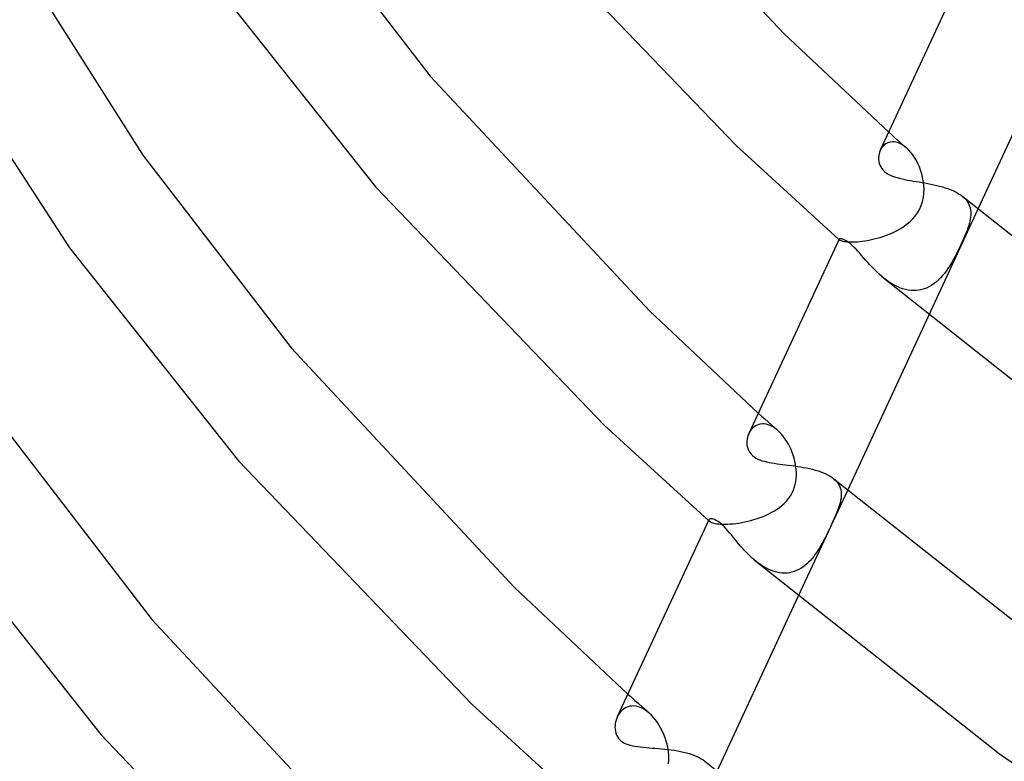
# Model space of a CAD drawing. Header units: millimetres. Extents: x -273 to 273, y -156 to 255.
# Tile 4 of 98: x -235 to -200, y -24 to 2. Entities that reach past the tile are written whole.
import ezdxf

# ---------------------------------------------------------------- set-up
doc = ezdxf.new("R2010")
doc.units = ezdxf.units.MM
doc.layers.add('HIDDEN', color=7, linetype='Continuous')
doc.layers.add('THICK', color=7, linetype='Continuous')

msp = doc.modelspace()

# ---------------------------------------------------------------- linework, layer by layer
at = {"layer": 'HIDDEN'}
for p, q in [((-204.256, -2.246), (-204.151, -2.34)), ((-204.151, -2.34), (-204.046, -2.434)), ((-204.456, -2.742), (-204.495, -2.789)), ((-204.412, -2.7), (-204.456, -2.742)), ((-204.363, -2.664), (-204.412, -2.7)), ((-204.31, -2.635), (-204.363, -2.664)), ((-204.252, -2.613), (-204.31, -2.635)), ((-204.191, -2.598), (-204.252, -2.613)), ((-204.126, -2.592), (-204.191, -2.598)), ((-204.058, -2.595), (-204.126, -2.592)), ((-203.987, -2.607), (-204.058, -2.595)), ((-204.046, -2.434), (-203.94, -2.528)), ((-203.915, -2.629), (-203.987, -2.607)), ((-203.94, -2.528), (-203.835, -2.622)), ((-203.842, -2.66), (-203.915, -2.629)), ((-203.768, -2.701), (-203.842, -2.66)), ((-203.835, -2.622), (-203.729, -2.716)), ((-203.694, -2.751), (-203.768, -2.701)), ((-203.729, -2.716), (-203.623, -2.81)), ((-203.622, -2.81), (-203.694, -2.751)), ((-204.529, -2.841), (-204.558, -2.896)), ((-204.495, -2.789), (-204.529, -2.841)), ((-203.547, -2.882), (-203.622, -2.81)), ((-203.475, -2.963), (-203.547, -2.882)), ((-203.405, -3.052), (-203.475, -2.963)), ((-203.34, -3.149), (-203.405, -3.052)), ((-203.279, -3.252), (-203.34, -3.149)), ((-203.223, -3.361), (-203.279, -3.252)), ((-203.173, -3.475), (-203.223, -3.361)), ((-203.128, -3.594), (-203.173, -3.475)), ((-203.09, -3.715), (-203.128, -3.594)), ((-203.058, -3.84), (-203.09, -3.715)), ((-203.034, -3.968), (-203.058, -3.84)), ((-203.016, -4.114), (-203.034, -3.968)), ((-203.009, -4.262), (-203.016, -4.114)), ((-203.031, -4.558), (-203.014, -4.411)), ((-203.014, -4.411), (-203.009, -4.262)), ((-203.169, -4.978), (-203.108, -4.842)), ((-203.108, -4.842), (-203.063, -4.702)), ((-203.063, -4.702), (-203.031, -4.558)), ((-201.64, -4.527), (-201.584, -4.579)), ((-201.584, -4.579), (-201.534, -4.632)), ((-201.534, -4.632), (-201.491, -4.688)), ((-201.491, -4.688), (-201.454, -4.745)), ((-201.454, -4.745), (-201.424, -4.804)), ((-201.424, -4.804), (-201.399, -4.864)), ((-201.399, -4.864), (-201.38, -4.926)), ((-203.321, -5.213), (-203.242, -5.103)), ((-203.242, -5.103), (-203.169, -4.978)), ((-201.112, -4.973), (-202.854, -8.729)), ((-201.38, -4.926), (-201.367, -4.989)), ((-201.367, -4.989), (-201.36, -5.053)), ((-201.359, -5.185), (-201.365, -5.253)), ((-201.36, -5.053), (-201.357, -5.119)), ((-201.357, -5.119), (-201.359, -5.185)), ((-203.712, -5.571), (-203.634, -5.515)), ((-203.634, -5.515), (-203.56, -5.456)), ((-203.56, -5.456), (-203.484, -5.389)), ((-203.484, -5.389), (-203.403, -5.308)), ((-203.403, -5.308), (-203.321, -5.213)), ((-201.432, -5.548), (-201.459, -5.63)), ((-201.409, -5.468), (-201.432, -5.548)), ((-201.39, -5.392), (-201.409, -5.468)), ((-201.375, -5.322), (-201.39, -5.392)), ((-201.365, -5.253), (-201.375, -5.322)), ((-204.428, -5.922), (-204.332, -5.887)), ((-204.332, -5.887), (-204.237, -5.85)), ((-204.237, -5.85), (-204.144, -5.81)), ((-204.144, -5.81), (-204.053, -5.768)), ((-204.053, -5.768), (-203.963, -5.723)), ((-203.963, -5.723), (-203.877, -5.675)), ((-203.877, -5.675), (-203.793, -5.624)), ((-203.793, -5.624), (-203.712, -5.571)), ((-201.563, -5.897), (-201.604, -5.993)), ((-201.525, -5.805), (-201.563, -5.897)), ((-201.49, -5.716), (-201.525, -5.805)), ((-201.459, -5.63), (-201.49, -5.716)), ((-206.014, -6.034), (-206.011, -6.037)), ((-206.011, -6.037), (-206.009, -6.039)), ((-206.009, -6.024), (-206.01, -6.027)), ((-206.01, -6.027), (-206.01, -6.031)), ((-206.01, -6.031), (-206.009, -6.035)), ((-206.009, -6.035), (-206.006, -6.039)), ((-206.009, -6.039), (-206.006, -6.041)), ((-206.006, -6.039), (-206.003, -6.043)), ((-206.006, -6.041), (-206.003, -6.043)), ((-206.003, -6.043), (-205.998, -6.048)), ((-206.003, -6.043), (-206.001, -6.046)), ((-206.001, -6.046), (-205.998, -6.048)), ((-205.998, -6.048), (-205.984, -6.058)), ((-205.984, -6.058), (-205.964, -6.068)), ((-205.964, -6.068), (-205.939, -6.079)), ((-205.939, -6.079), (-205.907, -6.088)), ((-205.907, -6.088), (-205.87, -6.098)), ((-205.87, -6.098), (-205.826, -6.106)), ((-205.826, -6.106), (-205.776, -6.113)), ((-205.776, -6.113), (-205.721, -6.119)), ((-205.721, -6.119), (-205.659, -6.123)), ((-205.659, -6.123), (-205.593, -6.125)), ((-205.593, -6.125), (-205.521, -6.124)), ((-205.521, -6.124), (-205.444, -6.122)), ((-205.444, -6.122), (-205.363, -6.117)), ((-205.363, -6.117), (-205.278, -6.11)), ((-205.278, -6.11), (-205.19, -6.1)), ((-205.19, -6.1), (-205.099, -6.087)), ((-205.099, -6.087), (-205.006, -6.071)), ((-205.006, -6.071), (-204.912, -6.053)), ((-204.912, -6.053), (-204.815, -6.032)), ((-204.815, -6.032), (-204.718, -6.009)), ((-204.718, -6.009), (-204.621, -5.982)), ((-204.621, -5.982), (-204.524, -5.953)), ((-204.524, -5.953), (-204.428, -5.922)), ((-201.693, -6.189), (-201.739, -6.288)), ((-201.648, -6.091), (-201.693, -6.189)), ((-201.604, -5.993), (-201.648, -6.091)), ((-201.89, -6.59), (-201.942, -6.69)), ((-201.838, -6.489), (-201.89, -6.59)), ((-201.788, -6.388), (-201.838, -6.489)), ((-201.739, -6.288), (-201.788, -6.388)), ((-202.052, -6.882), (-202.109, -6.975)), ((-201.996, -6.787), (-202.052, -6.882)), ((-201.942, -6.69), (-201.996, -6.787)), ((-202.292, -7.236), (-202.358, -7.316)), ((-202.228, -7.152), (-202.292, -7.236)), ((-202.168, -7.065), (-202.228, -7.152)), ((-202.109, -6.975), (-202.168, -7.065)), ((-204.417, -7.413), (-204.502, -7.343)), ((-204.33, -7.48), (-204.417, -7.413)), ((-204.24, -7.544), (-204.33, -7.48)), ((-204.148, -7.602), (-204.24, -7.544)), ((-204.054, -7.656), (-204.148, -7.602)), ((-202.651, -7.595), (-202.732, -7.651)), ((-202.573, -7.533), (-202.651, -7.595)), ((-202.499, -7.465), (-202.573, -7.533)), ((-202.427, -7.393), (-202.499, -7.465)), ((-202.358, -7.316), (-202.427, -7.393)), ((-203.959, -7.704), (-204.054, -7.656)), ((-203.863, -7.746), (-203.959, -7.704)), ((-203.765, -7.781), (-203.863, -7.746)), ((-203.666, -7.809), (-203.765, -7.781)), ((-203.566, -7.829), (-203.666, -7.809)), ((-203.468, -7.841), (-203.566, -7.829)), ((-203.37, -7.845), (-203.468, -7.841)), ((-203.273, -7.841), (-203.37, -7.845)), ((-203.177, -7.829), (-203.273, -7.841)), ((-203.083, -7.808), (-203.177, -7.829)), ((-202.991, -7.78), (-203.083, -7.808)), ((-202.902, -7.744), (-202.991, -7.78)), ((-202.816, -7.701), (-202.902, -7.744)), ((-202.732, -7.651), (-202.816, -7.701)), ((-208.86, -12.169), (-208.745, -12.272)), ((-208.745, -12.272), (-208.629, -12.375)), ((-208.629, -12.375), (-208.514, -12.477)), ((-208.514, -12.477), (-208.398, -12.58)), ((-209.169, -12.84), (-209.198, -12.898)), ((-209.135, -12.786), (-209.169, -12.84)), ((-209.096, -12.736), (-209.135, -12.786)), ((-209.053, -12.692), (-209.096, -12.736)), ((-209.005, -12.652), (-209.053, -12.692)), ((-208.954, -12.618), (-209.005, -12.652)), ((-208.899, -12.591), (-208.954, -12.618)), ((-208.84, -12.57), (-208.899, -12.591)), ((-208.779, -12.557), (-208.84, -12.57)), ((-208.715, -12.551), (-208.779, -12.557)), ((-208.649, -12.553), (-208.715, -12.551)), ((-208.58, -12.563), (-208.649, -12.553)), ((-208.51, -12.581), (-208.58, -12.563)), ((-208.441, -12.607), (-208.51, -12.581)), ((-208.371, -12.641), (-208.441, -12.607)), ((-208.398, -12.58), (-208.282, -12.683)), ((-208.301, -12.682), (-208.371, -12.641)), ((-208.232, -12.731), (-208.301, -12.682)), ((-208.282, -12.683), (-208.166, -12.786)), ((-208.164, -12.787), (-208.232, -12.731)), ((-208.095, -12.853), (-208.164, -12.787)), ((-208.029, -12.925), (-208.095, -12.853)), ((-207.965, -13.002), (-208.029, -12.925)), ((-207.905, -13.086), (-207.965, -13.002)), ((-207.848, -13.173), (-207.905, -13.086)), ((-207.795, -13.265), (-207.848, -13.173)), ((-207.746, -13.36), (-207.795, -13.265)), ((-207.701, -13.458), (-207.746, -13.36)), ((-207.661, -13.558), (-207.701, -13.458)), ((-207.625, -13.66), (-207.661, -13.558)), ((-207.594, -13.762), (-207.625, -13.66)), ((-207.568, -13.866), (-207.594, -13.762)), ((-207.547, -13.971), (-207.568, -13.866)), ((-207.531, -14.073), (-207.547, -13.971)), ((-207.521, -14.176), (-207.531, -14.073)), ((-207.515, -14.279), (-207.521, -14.176)), ((-207.556, -14.684), (-207.536, -14.586)), ((-207.536, -14.586), (-207.523, -14.485)), ((-207.523, -14.485), (-207.516, -14.382)), ((-207.516, -14.382), (-207.515, -14.279)), ((-206.19, -14.497), (-206.129, -14.554)), ((-206.129, -14.554), (-206.077, -14.613)), ((-207.655, -14.965), (-207.615, -14.874)), ((-207.615, -14.874), (-207.582, -14.78)), ((-207.582, -14.78), (-207.556, -14.684)), ((-205.716, -14.897), (-207.459, -18.654)), ((-206.077, -14.613), (-206.033, -14.674)), ((-206.033, -14.674), (-205.997, -14.739)), ((-205.997, -14.739), (-205.969, -14.805)), ((-205.969, -14.805), (-205.948, -14.874)), ((-205.948, -14.874), (-205.936, -14.945)), ((-207.951, -15.364), (-207.88, -15.291)), ((-207.88, -15.291), (-207.815, -15.216)), ((-207.815, -15.216), (-207.755, -15.136)), ((-207.755, -15.136), (-207.702, -15.052)), ((-207.702, -15.052), (-207.655, -14.965)), ((-205.952, -15.252), (-205.971, -15.335)), ((-205.938, -15.172), (-205.952, -15.252)), ((-205.931, -15.094), (-205.938, -15.172)), ((-205.936, -14.945), (-205.93, -15.019)), ((-205.93, -15.019), (-205.931, -15.094)), ((-208.385, -15.673), (-208.29, -15.618)), ((-208.29, -15.618), (-208.198, -15.56)), ((-208.198, -15.56), (-208.111, -15.498)), ((-208.111, -15.498), (-208.028, -15.432)), ((-208.028, -15.432), (-207.951, -15.364)), ((-206.042, -15.552), (-206.087, -15.668)), ((-206.003, -15.441), (-206.042, -15.552)), ((-205.971, -15.335), (-206.003, -15.441)), ((-210.617, -15.957), (-210.612, -15.962)), ((-210.612, -15.962), (-210.607, -15.966)), ((-210.608, -15.939), (-210.609, -15.947)), ((-210.609, -15.947), (-210.607, -15.956)), ((-210.606, -15.931), (-210.608, -15.939)), ((-210.607, -15.956), (-210.602, -15.966)), ((-210.607, -15.966), (-210.601, -15.971)), ((-210.602, -15.966), (-210.595, -15.975)), ((-210.601, -15.971), (-210.596, -15.976)), ((-210.596, -15.976), (-210.591, -15.98)), ((-210.595, -15.975), (-210.585, -15.985)), ((-210.591, -15.98), (-210.585, -15.985)), ((-210.585, -15.985), (-210.566, -15.999)), ((-209.229, -15.988), (-209.12, -15.96)), ((-209.12, -15.96), (-209.012, -15.929)), ((-209.012, -15.929), (-208.903, -15.895)), ((-208.903, -15.895), (-208.796, -15.857)), ((-208.796, -15.857), (-208.689, -15.816)), ((-208.689, -15.816), (-208.585, -15.772)), ((-208.585, -15.772), (-208.484, -15.724)), ((-208.484, -15.724), (-208.385, -15.673)), ((-206.193, -15.915), (-206.253, -16.046)), ((-206.138, -15.789), (-206.193, -15.915)), ((-206.087, -15.668), (-206.138, -15.789)), ((-210.566, -15.999), (-210.541, -16.014)), ((-210.541, -16.014), (-210.51, -16.028)), ((-210.51, -16.028), (-210.472, -16.041)), ((-210.472, -16.041), (-210.428, -16.053)), ((-210.428, -16.053), (-210.377, -16.064)), ((-210.377, -16.064), (-210.32, -16.074)), ((-210.32, -16.074), (-210.255, -16.082)), ((-210.255, -16.082), (-210.185, -16.087)), ((-210.185, -16.087), (-210.109, -16.091)), ((-210.109, -16.091), (-210.027, -16.091)), ((-210.027, -16.091), (-209.94, -16.089)), ((-209.94, -16.089), (-209.847, -16.084)), ((-209.847, -16.084), (-209.751, -16.076)), ((-209.751, -16.076), (-209.652, -16.065)), ((-209.652, -16.065), (-209.549, -16.051)), ((-209.549, -16.051), (-209.444, -16.033)), ((-209.444, -16.033), (-209.337, -16.012)), ((-209.337, -16.012), (-209.229, -15.988)), ((-206.382, -16.321), (-206.445, -16.451)), ((-206.316, -16.181), (-206.382, -16.321)), ((-206.253, -16.046), (-206.316, -16.181)), ((-206.557, -16.673), (-206.603, -16.76)), ((-206.504, -16.57), (-206.557, -16.673)), ((-206.445, -16.451), (-206.504, -16.57)), ((-206.745, -17.002), (-206.796, -17.08)), ((-206.696, -16.922), (-206.745, -17.002)), ((-206.649, -16.842), (-206.696, -16.922)), ((-206.603, -16.76), (-206.649, -16.842)), ((-208.925, -17.419), (-209.009, -17.35)), ((-207.022, -17.37), (-207.084, -17.435)), ((-206.962, -17.301), (-207.022, -17.37)), ((-206.904, -17.23), (-206.962, -17.301)), ((-206.849, -17.156), (-206.904, -17.23)), ((-206.796, -17.08), (-206.849, -17.156)), ((-208.84, -17.484), (-208.925, -17.419)), ((-208.753, -17.544), (-208.84, -17.484)), ((-208.665, -17.6), (-208.753, -17.544)), ((-208.575, -17.65), (-208.665, -17.6)), ((-208.483, -17.695), (-208.575, -17.65)), ((-208.391, -17.733), (-208.483, -17.695)), ((-207.433, -17.695), (-207.511, -17.732)), ((-207.358, -17.652), (-207.433, -17.695)), ((-207.286, -17.605), (-207.358, -17.652)), ((-207.216, -17.553), (-207.286, -17.605)), ((-207.149, -17.496), (-207.216, -17.553)), ((-207.084, -17.435), (-207.149, -17.496)), ((-208.299, -17.764), (-208.391, -17.733)), ((-208.207, -17.789), (-208.299, -17.764)), ((-208.116, -17.806), (-208.207, -17.789)), ((-208.024, -17.817), (-208.116, -17.806)), ((-207.934, -17.82), (-208.024, -17.817)), ((-207.845, -17.816), (-207.934, -17.82)), ((-207.758, -17.805), (-207.845, -17.816)), ((-207.674, -17.787), (-207.758, -17.805)), ((-207.591, -17.762), (-207.674, -17.787)), ((-207.511, -17.732), (-207.591, -17.762)), ((-213.463, -22.091), (-213.338, -22.203)), ((-213.338, -22.203), (-213.212, -22.315)), ((-213.522, -22.564), (-213.581, -22.596)), ((-213.458, -22.538), (-213.522, -22.564)), ((-213.391, -22.521), (-213.458, -22.538)), ((-213.32, -22.512), (-213.391, -22.521)), ((-213.247, -22.511), (-213.32, -22.512)), ((-213.172, -22.52), (-213.247, -22.511)), ((-213.212, -22.315), (-213.086, -22.427)), ((-213.095, -22.538), (-213.172, -22.52)), ((-213.016, -22.566), (-213.095, -22.538)), ((-213.086, -22.427), (-212.96, -22.54)), ((-212.937, -22.602), (-213.016, -22.566)), ((-212.96, -22.54), (-212.834, -22.651)), ((-213.812, -22.846), (-213.843, -22.909)), ((-213.775, -22.787), (-213.812, -22.846)), ((-213.734, -22.731), (-213.775, -22.787)), ((-213.687, -22.681), (-213.734, -22.731)), ((-213.637, -22.635), (-213.687, -22.681)), ((-213.581, -22.596), (-213.637, -22.635)), ((-212.859, -22.648), (-212.937, -22.602)), ((-212.782, -22.702), (-212.859, -22.648)), ((-212.834, -22.651), (-212.707, -22.763)), ((-212.706, -22.765), (-212.782, -22.702)), ((-212.629, -22.838), (-212.706, -22.765)), ((-212.554, -22.919), (-212.629, -22.838)), ((-212.484, -23.006), (-212.554, -22.919)), ((-212.417, -23.1), (-212.484, -23.006)), ((-212.354, -23.199), (-212.417, -23.1)), ((-212.295, -23.303), (-212.354, -23.199)), ((-212.241, -23.411), (-212.295, -23.303)), ((-212.193, -23.521), (-212.241, -23.411)), ((-212.15, -23.634), (-212.193, -23.521)), ((-212.112, -23.748), (-212.15, -23.634)), ((-212.08, -23.863), (-212.112, -23.748)), ((-212.055, -23.978), (-212.08, -23.863)), ((-212.031, -24.12), (-212.055, -23.978)), ((-212.018, -24.264), (-212.031, -24.12)), ((-212.015, -24.408), (-212.018, -24.264)), ((-212.025, -24.552), (-212.015, -24.408))]:
    msp.add_line(p, q, dxfattribs=at)
at = {"layer": 'THICK'}
for p, q in [((-215.54, 9.33), (-207.948, 1.221)), ((-225.593, 6.414), (-220.446, -0.268)), ((-217.519, 5.483), (-209.638, -2.724)), ((-201.409, 3.891), (-204.555, -2.89)), ((-234.689, 3.428), (-230.586, -3.059)), ((-228.212, 3.191), (-222.361, -4.193)), ((-207.948, 1.221), (-204.256, -2.246)), ((-198.249, 1.197), (-201.112, -4.973)), ((-237.568, 0.423), (-233.172, -6.33)), ((-220.446, -0.268), (-212.702, -8.555)), ((-209.638, -2.724), (-206.014, -6.034)), ((-230.586, -3.059), (-225.353, -9.864)), ((-204.61, -3.081), (-204.615, -3.146)), ((-204.598, -3.017), (-204.61, -3.081)), ((-204.581, -2.955), (-204.598, -3.017)), ((-204.558, -2.896), (-204.581, -2.955)), ((-204.615, -3.146), (-204.614, -3.212)), ((-204.614, -3.212), (-204.606, -3.279)), ((-204.606, -3.279), (-204.59, -3.345)), ((-204.59, -3.345), (-204.568, -3.409)), ((-204.568, -3.409), (-204.537, -3.472)), ((-204.537, -3.472), (-204.499, -3.531)), ((-204.499, -3.531), (-204.453, -3.587)), ((-204.453, -3.587), (-204.399, -3.639)), ((-204.399, -3.639), (-204.34, -3.685)), ((-204.34, -3.685), (-204.274, -3.727)), ((-204.274, -3.727), (-204.203, -3.765)), ((-204.203, -3.765), (-204.127, -3.798)), ((-204.127, -3.798), (-204.046, -3.828)), ((-204.046, -3.828), (-203.961, -3.855)), ((-203.961, -3.855), (-203.873, -3.879)), ((-203.873, -3.879), (-203.782, -3.901)), ((-203.782, -3.901), (-203.687, -3.921)), ((-203.687, -3.921), (-203.591, -3.939)), ((-203.591, -3.939), (-203.492, -3.957)), ((-203.492, -3.957), (-203.391, -3.974)), ((-203.391, -3.974), (-203.289, -3.991)), ((-203.289, -3.991), (-203.186, -4.008)), ((-203.186, -4.008), (-203.082, -4.025)), ((-203.082, -4.025), (-202.978, -4.043)), ((-202.978, -4.043), (-202.874, -4.062)), ((-202.874, -4.062), (-202.769, -4.082)), ((-202.769, -4.082), (-202.666, -4.104)), ((-202.666, -4.104), (-202.563, -4.127)), ((-202.563, -4.127), (-202.461, -4.152)), ((-202.461, -4.152), (-202.362, -4.18)), ((-222.361, -4.193), (-214.301, -12.591)), ((-202.362, -4.18), (-202.265, -4.209)), ((-202.265, -4.209), (-202.172, -4.24)), ((-202.172, -4.24), (-202.082, -4.274)), ((-202.082, -4.274), (-201.996, -4.31)), ((-201.996, -4.31), (-201.914, -4.349)), ((-201.914, -4.349), (-201.838, -4.39)), ((-201.838, -4.39), (-201.766, -4.433)), ((-201.766, -4.433), (-201.701, -4.478)), ((-201.701, -4.478), (-201.641, -4.526)), ((-201.641, -4.526), (-193.494, -10.953)), ((-206.009, -6.024), (-209.195, -12.891)), ((-206.002, -6.017), (-206.009, -6.024)), ((-205.99, -6.012), (-206.002, -6.017)), ((-205.972, -6.009), (-205.99, -6.012)), ((-205.948, -6.01), (-205.972, -6.009)), ((-205.92, -6.015), (-205.948, -6.01)), ((-205.886, -6.024), (-205.92, -6.015)), ((-205.848, -6.038), (-205.886, -6.024)), ((-205.805, -6.058), (-205.848, -6.038)), ((-205.758, -6.084), (-205.805, -6.058)), ((-205.706, -6.117), (-205.758, -6.084)), ((-205.65, -6.158), (-205.706, -6.117)), ((-205.591, -6.207), (-205.65, -6.158)), ((-205.533, -6.259), (-205.591, -6.207)), ((-233.172, -6.33), (-227.209, -13.86)), ((-205.473, -6.318), (-205.533, -6.259)), ((-205.41, -6.382), (-205.473, -6.318)), ((-205.346, -6.452), (-205.41, -6.382)), ((-205.28, -6.525), (-205.346, -6.452)), ((-205.212, -6.603), (-205.28, -6.525)), ((-205.142, -6.683), (-205.212, -6.603)), ((-205.07, -6.765), (-205.142, -6.683)), ((-204.996, -6.849), (-205.07, -6.765)), ((-204.92, -6.933), (-204.996, -6.849)), ((-204.841, -7.018), (-204.92, -6.933)), ((-204.76, -7.102), (-204.841, -7.018)), ((-204.677, -7.184), (-204.76, -7.102)), ((-204.591, -7.265), (-204.677, -7.184)), ((-204.502, -7.343), (-204.591, -7.265)), ((-204.501, -7.344), (-196.024, -14.058)), ((-212.702, -8.555), (-208.86, -12.169)), ((-202.854, -8.729), (-205.716, -14.897)), ((-225.353, -9.864), (-217.46, -18.327)), ((-235.58, -12.531), (-230.262, -19.459)), ((-214.301, -12.591), (-210.617, -15.957)), ((-209.263, -13.164), (-209.264, -13.233)), ((-209.256, -13.095), (-209.263, -13.164)), ((-209.243, -13.027), (-209.256, -13.095)), ((-209.223, -12.961), (-209.243, -13.027)), ((-209.198, -12.898), (-209.223, -12.961)), ((-209.264, -13.233), (-209.258, -13.301)), ((-209.258, -13.301), (-209.245, -13.369)), ((-209.245, -13.369), (-209.225, -13.436)), ((-209.225, -13.436), (-209.196, -13.501)), ((-209.196, -13.501), (-209.159, -13.564)), ((-227.209, -13.86), (-218.97, -22.45)), ((-209.159, -13.564), (-209.113, -13.623)), ((-209.113, -13.623), (-209.057, -13.678)), ((-209.057, -13.678), (-209.004, -13.719)), ((-209.004, -13.719), (-208.944, -13.757)), ((-208.944, -13.757), (-208.879, -13.791)), ((-208.879, -13.791), (-208.808, -13.822)), ((-208.808, -13.822), (-208.732, -13.849)), ((-208.732, -13.849), (-208.652, -13.872)), ((-208.652, -13.872), (-208.567, -13.893)), ((-208.567, -13.893), (-208.48, -13.912)), ((-208.48, -13.912), (-208.389, -13.928)), ((-208.389, -13.928), (-208.295, -13.943)), ((-208.295, -13.943), (-208.198, -13.957)), ((-208.198, -13.957), (-208.1, -13.97)), ((-208.1, -13.97), (-207.999, -13.983)), ((-207.999, -13.983), (-207.896, -13.996)), ((-207.896, -13.996), (-207.792, -14.009)), ((-207.792, -14.009), (-207.687, -14.022)), ((-207.687, -14.022), (-207.581, -14.036)), ((-207.581, -14.036), (-207.474, -14.052)), ((-207.474, -14.052), (-207.368, -14.068)), ((-207.368, -14.068), (-207.261, -14.087)), ((-207.261, -14.087), (-207.155, -14.107)), ((-207.155, -14.107), (-207.05, -14.129)), ((-207.05, -14.129), (-206.947, -14.154)), ((-206.947, -14.154), (-206.846, -14.181)), ((-206.846, -14.181), (-206.749, -14.211)), ((-206.749, -14.211), (-206.654, -14.243)), ((-206.654, -14.243), (-206.563, -14.278)), ((-206.563, -14.278), (-206.477, -14.317)), ((-206.477, -14.317), (-206.397, -14.357)), ((-206.397, -14.357), (-206.322, -14.401)), ((-206.322, -14.401), (-206.253, -14.447)), ((-206.253, -14.447), (-206.191, -14.496)), ((-206.191, -14.496), (-197.848, -21.08)), ((-238.136, -15.846), (-232.065, -23.519)), ((-210.606, -15.933), (-213.838, -22.898)), ((-210.597, -15.921), (-210.606, -15.931)), ((-210.583, -15.912), (-210.597, -15.921)), ((-210.565, -15.906), (-210.583, -15.912)), ((-210.541, -15.903), (-210.565, -15.906)), ((-210.514, -15.902), (-210.541, -15.903)), ((-210.482, -15.906), (-210.514, -15.902)), ((-210.447, -15.914), (-210.482, -15.906)), ((-210.408, -15.927), (-210.447, -15.914)), ((-210.366, -15.945), (-210.408, -15.927)), ((-210.321, -15.969), (-210.366, -15.945)), ((-210.273, -15.999), (-210.321, -15.969)), ((-210.222, -16.036), (-210.273, -15.999)), ((-210.171, -16.078), (-210.222, -16.036)), ((-210.113, -16.131), (-210.171, -16.078)), ((-210.054, -16.19), (-210.113, -16.131)), ((-209.994, -16.254), (-210.054, -16.19)), ((-209.934, -16.323), (-209.994, -16.254)), ((-209.872, -16.395), (-209.934, -16.323)), ((-209.809, -16.471), (-209.872, -16.395)), ((-209.746, -16.549), (-209.809, -16.471)), ((-209.681, -16.629), (-209.746, -16.549)), ((-209.615, -16.71), (-209.681, -16.629)), ((-209.547, -16.792), (-209.615, -16.71)), ((-209.477, -16.874), (-209.547, -16.792)), ((-209.405, -16.956), (-209.477, -16.874)), ((-209.331, -17.038), (-209.405, -16.956)), ((-209.254, -17.119), (-209.331, -17.038)), ((-209.175, -17.198), (-209.254, -17.119)), ((-209.093, -17.276), (-209.175, -17.198)), ((-209.009, -17.35), (-209.093, -17.276)), ((-209.008, -17.351), (-200.351, -24.205)), ((-217.46, -18.327), (-213.463, -22.091)), ((-207.459, -18.654), (-210.321, -24.822)), ((-230.262, -19.459), (-222.222, -28.095)), ((-218.97, -22.45), (-215.221, -25.88)), ((-213.843, -22.909), (-213.869, -22.976)), ((-213.915, -23.187), (-213.918, -23.257)), ((-213.918, -23.257), (-213.915, -23.329)), ((-213.906, -23.116), (-213.915, -23.187)), ((-213.89, -23.045), (-213.906, -23.116)), ((-213.869, -22.976), (-213.89, -23.045)), ((-232.065, -23.519), (-223.646, -32.304)), ((-213.915, -23.329), (-213.905, -23.402)), ((-213.905, -23.402), (-213.887, -23.473)), ((-213.887, -23.473), (-213.86, -23.543)), ((-213.86, -23.543), (-213.823, -23.61)), ((-213.823, -23.61), (-213.777, -23.673)), ((-213.777, -23.673), (-213.72, -23.729)), ((-213.72, -23.729), (-213.663, -23.773)), ((-213.663, -23.773), (-213.6, -23.811)), ((-213.6, -23.811), (-213.53, -23.844)), ((-213.53, -23.844), (-213.455, -23.872)), ((-213.455, -23.872), (-213.376, -23.896)), ((-213.376, -23.896), (-213.292, -23.915)), ((-213.292, -23.915), (-213.205, -23.932)), ((-213.205, -23.932), (-213.115, -23.946)), ((-213.115, -23.946), (-213.02, -23.958)), ((-213.02, -23.958), (-212.921, -23.969)), ((-212.921, -23.969), (-212.819, -23.979)), ((-212.819, -23.979), (-212.714, -23.987)), ((-212.714, -23.987), (-212.607, -23.996)), ((-212.607, -23.996), (-212.497, -24.005)), ((-212.497, -24.005), (-212.386, -24.014)), ((-212.386, -24.014), (-212.274, -24.024)), ((-212.274, -24.024), (-212.162, -24.035)), ((-212.162, -24.035), (-212.049, -24.047)), ((-212.049, -24.047), (-211.937, -24.061)), ((-211.937, -24.061), (-211.824, -24.077)), ((-211.824, -24.077), (-211.714, -24.095)), ((-211.714, -24.095), (-211.605, -24.115)), ((-211.605, -24.115), (-211.499, -24.137)), ((-211.499, -24.137), (-211.396, -24.163)), ((-211.396, -24.163), (-211.295, -24.191)), ((-211.295, -24.191), (-211.199, -24.222)), ((-211.199, -24.222), (-211.108, -24.255)), ((-211.108, -24.255), (-211.023, -24.292)), ((-211.023, -24.292), (-210.943, -24.331)), ((-200.351, -24.205), (-190.295, -31.078)), ((-210.943, -24.331), (-210.87, -24.373)), ((-210.87, -24.373), (-210.803, -24.418)), ((-210.803, -24.418), (-210.743, -24.465)), ((-210.743, -24.465), (-202.205, -31.205))]:
    msp.add_line(p, q, dxfattribs=at)

doc.saveas('drawing.dxf')
